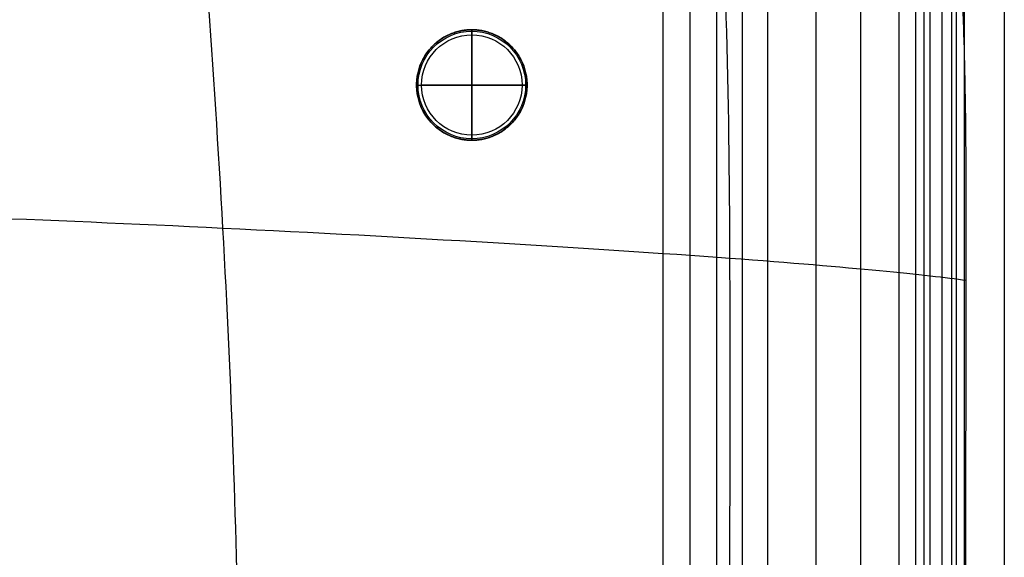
# Model space of a CAD drawing. Header units: millimetres. Extents: x -400 to 400, y -400 to 400.
# Tile 21 of 24: x 204 to 400, y 200 to 307. Entities that reach past the tile are written whole.
import ezdxf

# ---------------------------------------------------------------- set-up
doc = ezdxf.new("R2010")
doc.units = ezdxf.units.MM
doc.header["$MEASUREMENT"] = 0
doc.layers.add('Legs', color=7, linetype='Continuous', true_color=0x000000)
doc.layers.add('Nakki ottoman', color=7, linetype='Continuous', true_color=0x716b8b)

msp = doc.modelspace()

# ---------------------------------------------------------------- linework, layer by layer
at = {"layer": 'Legs'}
for p, q in [((294, 305, 5), (294, 283, 5)), ((294, 283, 270), (294, 305, 270)), ((294, 305, 5), (294, 283, 5)), ((294, 304), (294, 284)), ((283, 294, 5), (305, 294, 5)), ((283, 294, 270), (305, 294, 270)), ((283, 294, 5), (305, 294, 5)), ((304, 294), (284, 294))]:
    msp.add_line(p, q, dxfattribs=at)
for centre, radius in [((294, 294, 1), 11), ((294, 294, 0.29), 10.71), ((294, 294), 10)]:
    msp.add_circle(centre, radius, dxfattribs=at)
for points, knots in [([(294, 283, 5), (283, 283, 5), (283, 294, 5), (283, 305, 5), (294, 305, 5), (305, 305, 5), (305, 294, 5), (305, 283, 5), (294, 283, 5)], [0, 0, 0, 17.27876, 17.27876, 34.557519, 34.557519, 51.836279, 51.836279, 69.115038, 69.115038, 69.115038]), ([(294, 283, 270), (305, 283, 270), (305, 294, 270), (305, 305, 270), (294, 305, 270), (283, 305, 270), (283, 294, 270), (283, 283, 270), (294, 283, 270)], [-69.115038, -69.115038, -69.115038, -51.836279, -51.836279, -34.557519, -34.557519, -17.27876, -17.27876, 0, 0, 0]), ([(294, 283, 163.5), (283, 283, 163.5), (283, 294, 163.5), (283, 305, 163.5), (294, 305, 163.5), (305, 305, 163.5), (305, 294, 163.5), (305, 283, 163.5), (294, 283, 163.5)], [0, 0, 0, 17.27876, 17.27876, 34.557519, 34.557519, 51.836279, 51.836279, 69.115038, 69.115038, 69.115038]), ([(294, 283, 5), (283, 283, 5), (283, 294, 5), (283, 305, 5), (294, 305, 5), (305, 305, 5), (305, 294, 5), (305, 283, 5), (294, 283, 5)], [0, 0, 0, 17.27876, 17.27876, 34.557519, 34.557519, 51.836279, 51.836279, 69.115038, 69.115038, 69.115038])]:
    msp.add_rational_spline(points, [1, 0.707106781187, 1, 0.707106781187, 1, 0.707106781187, 1, 0.707106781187, 1], degree=2, knots=knots, dxfattribs=at)
for points in [[(294, 305, 270), (294, 305, 137.5), (294, 305, 5)], [(294, 305, 5), (294, 305, 3), (294, 305, 1)], [(283, 294, 270), (283, 294, 137.5), (283, 294, 5)], [(283, 294, 5), (283, 294, 3), (283, 294, 1)], [(305, 294, 270), (305, 294, 137.5), (305, 294, 5)], [(305, 294, 5), (305, 294, 3), (305, 294, 1)], [(294, 283, 270), (294, 283, 137.5), (294, 283, 5)], [(294, 283, 5), (294, 283, 3), (294, 283, 1)]]:
    msp.add_open_spline(points, degree=2, dxfattribs=at)
for points in [[(294, 305, 1), (294, 305), (294, 304)], [(283, 294, 1), (283, 294), (284, 294)], [(305, 294, 1), (305, 294), (304, 294)], [(294, 283, 1), (294, 283), (294, 284)]]:
    msp.add_rational_spline(points, [1, 0.707106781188, 1], degree=2, dxfattribs=at)
at = {"layer": 'Nakki ottoman'}
for points, knots in [([(234.7, -394.01, 332.74), (235.37, -386.85, 358.74), (237.87, -360.49, 418.63), (245.25, -263.54, 438.66), (248.13, -175.59, 442.19), (248.99, -86.96, 443.58), (248.99, 86.95, 443.58), (248.12, 175.59, 442.19), (245.25, 263.53, 438.66), (237.87, 360.48, 418.63), (235.36, 386.84, 358.74), (234.69, 394, 332.75)], [7.098811, 7.098811, 7.098811, 7.098811, 77.777778, 155.555556, 233.333333, 311.111111, 388.888889, 466.666667, 544.444444, 622.222222, 692.899772, 692.899772, 692.899772, 692.899772]), ([(328.85, -391.8, 333), (333.52, -384.05, 353.37), (344.5, -356.57, 399.44), (345.66, -256.32, 410.38), (345.22, -171.46, 410.91), (345.08, -86.66, 411.18), (345.08, 86.65, 411.18), (345.21, 171.45, 410.91), (345.65, 256.31, 410.38), (344.49, 356.56, 399.44), (333.32, 383.74, 353.36), (328.64, 391.46, 332.98)], [9.085043, 9.085043, 9.085043, 9.085043, 77.777778, 155.555556, 233.333333, 311.111111, 388.888889, 466.666667, 544.444444, 622.222222, 690.93272, 690.93272, 690.93272, 690.93272]), ([(390.72, -329.76, 332.9), (391.05, -325.61, 332.95), (391.31, -321.39, 332.97), (391.72, -313.07, 333), (391.88, -308.85, 333), (392, -304.69, 333), (392.12, -300.56, 333), (392.21, -296.43, 333), (392.33, -288.18, 332.99), (392.37, -284.05, 332.99), (392.45, -271.67, 332.99), (392.44, -263.42, 332.99), (392.43, -255.17, 332.99), (392.41, -241.25, 332.99), (392.38, -227.33, 332.99), (392.32, -199.5, 332.99), (392.29, -185.59, 332.99), (392.26, -171.67, 333), (392.23, -155.06, 333), (392.21, -138.46, 333), (392.19, -105.25, 333), (392.19, -88.64, 333), (392.18, -72.03, 333), (392.18, -48.02, 333), (392.17, -24.01, 333), (392.17, 24, 333), (392.17, 48.01, 333), (392.18, 72.02, 333), (392.18, 88.63, 333), (392.19, 105.23, 333), (392.21, 138.45, 333), (392.23, 155.05, 333), (392.26, 171.66, 333), (392.28, 185.58, 333), (392.32, 199.49, 332.99), (392.38, 227.32, 332.99), (392.41, 241.24, 332.99), (392.42, 255.16, 332.99), (392.43, 263.14, 332.99), (392.44, 271.13, 332.99), (392.37, 283.11, 332.99), (392.33, 287.1, 332.99), (392.2, 295.08, 333), (392.12, 299.08, 333), (392, 303.07, 333), (391.87, 307.5, 333), (391.7, 311.99, 333), (391.23, 320.85, 332.97), (390.94, 325.35, 332.94), (390.55, 329.76, 332.87)], [0, 0, 0, 0, 12.54397, 12.54397, 25.110114, 25.110114, 25.110114, 37.490431, 37.490431, 49.871268, 49.871268, 74.632926, 74.632926, 74.632926, 116.380797, 116.380797, 158.128679, 158.128679, 158.128679, 207.947432, 207.947432, 257.766199, 257.766199, 257.766199, 329.794121, 329.794121, 401.822043, 401.822043, 401.822043, 451.640802, 451.640802, 501.459561, 501.459561, 501.459561, 543.207443, 543.207443, 584.955328, 584.955328, 584.955328, 608.913252, 608.913252, 620.892478, 620.892478, 632.871853, 632.871853, 632.871853, 646.254828, 646.254828, 659.60743, 659.60743, 659.60743, 659.60743]), ([(-392.44, 255.17, 332.99), (-384.66, 256.19, 360.8), (-353.63, 259.47, 423.71), (-241.66, 266.09, 437.57), (-143.19, 269.66, 441.23), (-43.18, 271.55, 441.98), (43.16, 271.55, 441.98), (143.17, 269.65, 441.23), (241.64, 266.08, 437.57), (353.61, 259.46, 423.71), (384.64, 256.18, 360.81), (392.42, 255.16, 332.99)], [6.852111, 6.852111, 6.852111, 6.852111, 77.777778, 155.555556, 233.333333, 311.111111, 388.888889, 466.666667, 544.444444, 622.222222, 693.147104, 693.147104, 693.147104, 693.147104])]:
    msp.add_open_spline(points, degree=3, knots=knots, dxfattribs=at)
for points, degree in [([(384, 329.76, 325), (384, 109.92, 325), (384, -109.92, 325), (384, -329.76, 325)], 3), ([(384, 329.76, 325), (384, 109.92, 325), (384, -109.92, 325), (384, -329.76, 325)], 3), ([(390.39, 329.28, 317.16), (390.39, 109.76, 317.16), (390.39, -109.76, 317.16), (390.39, -329.28, 317.16)], 3), ([(392, 329.76, 317), (392, 109.92, 317), (392, -109.92, 317), (392, -329.76, 317)], 3), ([(392, 329.76, 333), (392, 109.92, 333), (392, -109.92, 333), (392, -329.76, 333)], 3), ([(400, 329.76, 325), (400, 109.92, 325), (400, -109.92, 325), (400, -329.76, 325)], 3), ([(385.18, 327.74, 303.8), (385.18, 0, 303.8), (385.18, -327.74, 303.8)], 2), ([(387.57, 328.45, 308.83), (387.57, 0, 308.83), (387.57, -328.45, 308.83)], 2), ([(389.5, 329.02, 314.08), (389.5, 0, 314.08), (389.5, -329.02, 314.08)], 2), ([(379.03, 325.92, 294.59), (379.03, 0, 294.59), (379.03, -325.92, 294.59)], 2), ([(382.32, 326.89, 299.04), (382.32, 0, 299.04), (382.32, -326.89, 299.04)], 2), ([(371.35, 323.65, 286.74), (371.35, 0, 286.74), (371.35, -323.65, 286.74)], 2), ([(362.49, 321.02, 280.2), (362.49, 0, 280.2), (362.49, -321.02, 280.2)], 2), ([(352.88, 318.18, 275.06), (352.88, 0, 275.06), (352.88, -318.18, 275.06)], 2), ([(347.85, 316.69, 273.05), (347.85, 0, 273.05), (347.85, -316.69, 273.05)], 2), ([(342.68, 315.16, 271.47), (342.68, 0, 271.47), (342.68, -315.16, 271.47)], 2), ([(332, 312, 270), (332, 0, 270), (332, -312, 270)], 2), ([(337.4, 313.6, 270.41), (337.4, 0, 270.41), (337.4, -313.6, 270.41)], 2), ([(392, 303.07, 333), (392, 100.48, 333), (392, -102.1, 333), (392, -304.69, 333)], 3)]:
    msp.add_open_spline(points, degree=degree, dxfattribs=at)

doc.saveas('drawing.dxf')
